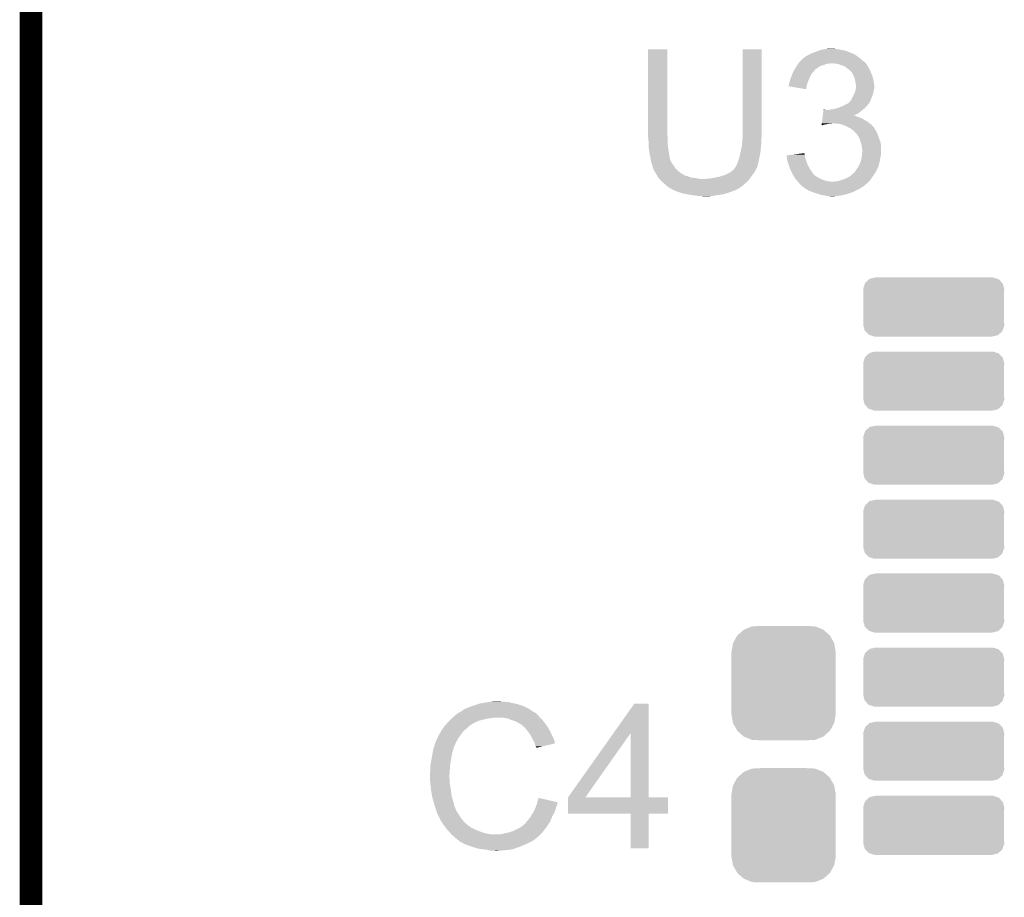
# Model space of a CAD drawing. Extents: x -1.3 to 24.2, y -3.9 to 39.2.
# Tile 21 of 26: x -1.3 to 5.3, y 23.7 to 29.7. Entities that reach past the tile are written whole.
import ezdxf

# ---------------------------------------------------------------- set-up
doc = ezdxf.new("R2010")
doc.units = 0
doc.layers.get('0').update_dxf_attribs({"linetype": 'CONTINUOUS'})
for name, color, linetype in [('SOLIDSWITCH_10_CLICK_V101_GKO', 5, 'CONTINUOUS'), ('SOLIDSWITCH_10_CLICK_V101_GTO', 14, 'CONTINUOUS'), ('SOLIDSWITCH_10_CLICK_V101_GTS', 12, 'CONTINUOUS')]:
    doc.layers.add(name, color=color, linetype=linetype)

# ---------------------------------------------------------------- blocks, each defined once
blk = doc.blocks.new('CUSTOM_60')
for points in [[(-0.395444, 0.199276), (-0.39497, 0.19939), (0.400624, 0.199276), (0.39497, 0.19939)], [(-0.47605, 0.125032), (-0.464964, 0.158112), (0.474792, 0.125032), (0.466248, 0.158112)], [(-0.464964, 0.158112), (-0.463338, 0.162962), (0.466248, 0.158112), (0.461658, 0.162962)], [(-0.463338, 0.162962), (-0.43695, 0.187164), (0.461658, 0.162962), (0.43875, 0.187164)], [(-0.43695, 0.187164), (-0.433856, 0.19), (0.43875, 0.187164), (0.429824, 0.19)], [(-0.433856, 0.19), (-0.395444, 0.199276), (0.429824, 0.19), (0.400624, 0.199276)], [(-0.47625, 0.11938), (-0.47605, 0.125032), (0.47625, 0.11938), (0.474792, 0.125032)], [(-0.47498, 0.105182), (-0.47625, 0.11938), (0.47498, 0.105182), (0.47625, 0.11938)], [(-0.47498, 0.10518), (-0.47498, 0.105182), (0.47498, 0.10518), (0.47498, 0.105182)], [(-0.47498, -0.10518), (-0.47498, 0.10518), (0.47498, -0.10518), (0.47498, 0.10518)], [(-0.47625, -0.11938), (-0.474982, -0.105182), (0.47625, -0.11938), (0.47498, -0.105182)], [(-0.47479, -0.125032), (-0.47625, -0.11938), (0.47605, -0.125032), (0.47625, -0.11938)], [(-0.474982, -0.105182), (-0.47498, -0.10518), (0.47498, -0.105182), (0.47498, -0.10518)], [(-0.466248, -0.158112), (-0.47479, -0.125032), (0.464962, -0.158112), (0.47605, -0.125032)], [(-0.461656, -0.162962), (-0.466248, -0.158112), (0.463338, -0.162962), (0.464962, -0.158112)], [(-0.43875, -0.187164), (-0.461656, -0.162962), (0.436948, -0.187164), (0.463338, -0.162962)], [(-0.429822, -0.19), (-0.43875, -0.187164), (0.433856, -0.19), (0.436948, -0.187164)], [(-0.400624, -0.199276), (-0.429822, -0.19), (0.395442, -0.199276), (0.433856, -0.19)], [(-0.39497, -0.19939), (-0.400624, -0.199276), (0.39497, -0.19939), (0.395442, -0.199276)]]:
    blk.add_solid(points)
blk = doc.blocks.new('CUSTOM_62')
for points in [[(-0.312264, 0.321732), (-0.26893, 0.360448), (0.312592, 0.321732), (0.268592, 0.360448)], [(-0.26893, 0.360448), (-0.267216, 0.361152), (0.268592, 0.360448), (0.26779, 0.361152)], [(-0.267216, 0.361152), (-0.213724, 0.383108), (0.26779, 0.361152), (0.21312, 0.383108)], [(-0.213724, 0.383108), (-0.20803, 0.383392), (0.21312, 0.383108), (0.212412, 0.383392)], [(-0.20803, 0.383392), (-0.154122, 0.38608), (0.212412, 0.383392), (0.154132, 0.38608)], [(-0.35179, 0.21082), (-0.342144, 0.268372), (0.35179, 0.21082), (0.34192, 0.268372)], [(-0.342144, 0.268372), (-0.341452, 0.269636), (0.34192, 0.268372), (0.341702, 0.269636)], [(-0.341452, 0.269636), (-0.313432, 0.320688), (0.341702, 0.269636), (0.313176, 0.320688)], [(-0.313432, 0.320688), (-0.312264, 0.321732), (0.313176, 0.320688), (0.312592, 0.321732)], [(-0.35179, 0.20955), (-0.35179, 0.21082), (0.35179, 0.20955), (0.35179, 0.21082)], [(-0.35179, -0.20955), (-0.35179, 0.20955), (0.35179, -0.20955), (0.35179, 0.20955)], [(-0.35179, -0.21082), (-0.35179, -0.20955), (0.35179, -0.21082), (0.35179, -0.20955)], [(-0.34192, -0.268358), (-0.35179, -0.21082), (0.342148, -0.268358), (0.35179, -0.21082)], [(-0.341702, -0.269636), (-0.34192, -0.268358), (0.341446, -0.269636), (0.342148, -0.268358)], [(-0.313184, -0.320676), (-0.341702, -0.269636), (0.31344, -0.320676), (0.341446, -0.269636)], [(-0.312594, -0.321732), (-0.313184, -0.320676), (0.312258, -0.321732), (0.31344, -0.320676)], [(-0.268602, -0.36044), (-0.312594, -0.321732), (0.26894, -0.36044), (0.312258, -0.321732)], [(-0.267792, -0.361154), (-0.268602, -0.36044), (0.2672, -0.361154), (0.26894, -0.36044)], [(-0.213136, -0.383104), (-0.267792, -0.361154), (0.213734, -0.383104), (0.2672, -0.361154)], [(-0.212414, -0.383394), (-0.213136, -0.383104), (0.207926, -0.383394), (0.213734, -0.383104)], [(-0.154122, -0.38608), (-0.212414, -0.383394), (0.154132, -0.38608), (0.207926, -0.383394)]]:
    blk.add_solid(points)

msp = doc.modelspace()

# ---------------------------------------------------------------- linework, layer by layer
at = {"layer": 'SOLIDSWITCH_10_CLICK_V101_GKO', "const_width": 0.1524}
msp.add_lwpolyline([(-1.27, -3.81), (-1.27, 36.83)], dxfattribs=at)
at = {"layer": 'SOLIDSWITCH_10_CLICK_V101_GTO'}
for points in [[(2.8956, 28.889958), (2.895622, 29.474136), (3.02514, 28.889958), (3.02514, 29.474136)], [(2.895622, 29.474136), (2.895624, 29.47416), (3.02514, 29.474136), (2.895624, 29.47416)], [(3.53314, 28.91028), (3.533162, 29.474136), (3.66268, 28.91028), (3.66268, 29.474136)], [(3.533162, 29.474136), (3.533164, 29.47416), (3.66268, 29.474136), (3.533164, 29.47416)], [(3.98695, 29.44114), (3.991178, 29.443676), (4.284984, 29.44114), (4.282438, 29.443676)], [(3.991178, 29.443676), (3.995418, 29.44622), (4.282438, 29.443676), (4.27608, 29.44622)], [(3.995418, 29.44622), (4.02336, 29.45638), (4.27608, 29.44622), (4.250684, 29.45638)], [(4.02336, 29.45638), (4.043166, 29.463998), (4.250684, 29.45638), (4.231642, 29.463998)], [(4.043166, 29.463998), (4.056382, 29.46908), (4.231642, 29.463998), (4.20624, 29.46908)], [(4.056382, 29.46908), (4.08178, 29.47416), (4.20624, 29.46908), (4.183378, 29.47416)], [(4.08178, 29.47416), (4.09448, 29.4767), (4.183378, 29.47416), (4.16306, 29.4767)], [(4.09448, 29.4767), (4.114802, 29.47924), (4.16306, 29.4767), (4.147822, 29.47924)], [(3.902284, 29.36748), (3.907364, 29.375098), (4.079238, 29.36748), (4.097018, 29.375098)], [(3.907364, 29.375098), (3.909058, 29.37764), (4.097018, 29.375098), (4.1148, 29.37764)], [(3.909058, 29.37764), (3.910752, 29.38018), (4.1148, 29.37764), (4.127498, 29.38018)], [(3.910752, 29.38018), (3.914142, 29.385262), (4.363722, 29.38018), (4.35864, 29.385262)], [(3.914142, 29.385262), (3.919222, 29.390342), (4.35864, 29.385262), (4.35356, 29.390342)], [(3.919222, 29.390342), (3.93446, 29.40558), (4.35356, 29.390342), (4.33578, 29.40558)], [(3.93446, 29.40558), (3.944624, 29.415742), (4.33578, 29.40558), (4.323586, 29.415742)], [(3.944624, 29.415742), (3.949694, 29.41828), (4.323586, 29.415742), (4.32054, 29.41828)], [(3.949694, 29.41828), (3.949698, 29.418282), (4.32054, 29.41828), (4.320538, 29.418282)], [(3.949698, 29.418282), (3.95478, 29.42336), (4.320538, 29.418282), (4.31292, 29.42336)], [(3.95478, 29.42336), (3.962402, 29.42844), (4.31292, 29.42336), (4.3053, 29.42844)], [(3.962402, 29.42844), (3.982714, 29.438598), (4.3053, 29.42844), (4.292602, 29.438598)], [(3.982714, 29.438598), (3.982718, 29.4386), (4.292602, 29.438598), (4.292598, 29.4386)], [(3.982718, 29.4386), (3.98695, 29.44114), (4.292598, 29.4386), (4.284984, 29.44114)], [(4.163058, 29.37764), (4.137662, 29.38018), (4.366262, 29.37764), (4.363722, 29.38018)], [(4.185918, 29.37256), (4.163058, 29.37764), (4.371342, 29.37256), (4.366262, 29.37764)], [(3.867572, 29.303978), (3.872862, 29.316678), (3.99542, 29.303978), (4.005578, 29.316678)], [(3.872862, 29.316678), (3.87604, 29.324302), (4.005578, 29.316678), (4.013202, 29.324302)], [(3.87604, 29.324302), (3.877518, 29.326838), (4.013202, 29.324302), (4.015738, 29.326838)], [(3.877518, 29.326838), (3.88196, 29.334454), (4.015738, 29.326838), (4.020816, 29.334454)], [(3.88196, 29.334454), (3.883438, 29.336988), (4.020816, 29.334454), (4.02082, 29.336988)], [(3.883438, 29.336988), (3.890854, 29.3497), (4.02082, 29.336988), (4.04114, 29.3497)], [(3.890854, 29.3497), (3.893818, 29.35478), (4.04114, 29.3497), (4.04825, 29.35478)], [(3.893818, 29.35478), (3.898896, 29.362398), (4.04825, 29.35478), (4.058916, 29.362398)], [(3.898896, 29.362398), (3.902284, 29.36748), (4.058916, 29.362398), (4.079238, 29.36748)], [(4.185924, 29.372558), (4.185918, 29.37256), (4.371342, 29.372558), (4.371342, 29.37256)], [(4.20624, 29.36494), (4.185924, 29.372558), (4.375576, 29.36494), (4.371342, 29.372558)], [(4.22148, 29.35986), (4.20624, 29.36494), (4.378398, 29.35986), (4.375576, 29.36494)], [(4.234178, 29.349702), (4.22148, 29.35986), (4.384042, 29.349702), (4.378398, 29.35986)], [(4.23418, 29.3497), (4.234178, 29.349702), (4.384044, 29.3497), (4.384042, 29.349702)], [(4.237572, 29.347156), (4.23418, 29.3497), (4.38658, 29.347156), (4.384044, 29.3497)], [(4.24434, 29.34208), (4.237572, 29.347156), (4.388274, 29.34208), (4.38658, 29.347156)], [(4.248154, 29.339538), (4.24434, 29.34208), (4.38912, 29.339538), (4.388274, 29.34208)], [(4.25196, 29.337), (4.248154, 29.339538), (4.390644, 29.337), (4.38912, 29.339538)], [(4.262116, 29.326842), (4.25196, 29.337), (4.39674, 29.326842), (4.390644, 29.337)], [(4.269738, 29.319218), (4.262116, 29.326842), (4.399282, 29.319218), (4.39674, 29.326842)], [(4.274092, 29.311602), (4.269738, 29.319218), (4.40182, 29.311602), (4.399282, 29.319218)], [(4.2799, 29.301442), (4.274092, 29.311602), (4.406174, 29.301442), (4.40182, 29.311602)], [(3.845562, 29.237942), (3.848098, 29.24556), (3.968404, 29.237942), (3.971174, 29.24556)], [(3.848098, 29.24556), (3.852546, 29.26334), (3.971174, 29.24556), (3.97764, 29.26334)], [(3.852546, 29.26334), (3.853182, 29.26588), (3.97764, 29.26334), (3.978768, 29.26588)], [(3.853182, 29.26588), (3.86057, 29.2862), (3.978768, 29.26588), (3.9878, 29.2862)], [(3.86057, 29.2862), (3.86334, 29.293818), (3.9878, 29.2862), (3.991064, 29.293818)], [(3.86334, 29.293818), (3.867572, 29.303978), (3.991064, 29.293818), (3.99542, 29.303978)], [(4.283168, 29.293818), (4.2799, 29.301442), (4.40944, 29.293818), (4.406174, 29.301442)], [(4.28752, 29.283662), (4.283168, 29.293818), (4.41198, 29.283662), (4.40944, 29.293818)], [(4.290424, 29.2735), (4.28752, 29.283662), (4.41452, 29.2735), (4.41198, 29.283662)], [(4.2926, 29.265882), (4.290424, 29.2735), (4.416044, 29.265882), (4.41452, 29.2735)], [(4.29514, 29.25064), (4.2926, 29.265882), (4.419092, 29.25064), (4.416044, 29.265882)], [(4.29565, 29.2481), (4.29514, 29.25064), (4.4196, 29.2481), (4.419092, 29.25064)], [(4.29768, 29.237942), (4.29565, 29.2481), (4.42073, 29.237942), (4.4196, 29.2481)], [(3.84302, 29.22526), (3.843022, 29.227784), (3.965782, 29.22526), (3.966204, 29.227784)], [(3.962376, 29.204924), (3.84302, 29.22526), (3.962376, 29.204924), (3.965782, 29.22526)], [(3.843022, 29.227784), (3.84556, 29.232864), (3.966204, 29.227784), (3.967054, 29.232864)], [(3.84556, 29.235398), (3.845562, 29.237942), (3.96748, 29.235398), (3.968404, 29.237942)], [(3.84556, 29.232864), (3.84556, 29.235398), (3.967054, 29.232864), (3.96748, 29.235398)], [(4.28752, 29.174442), (4.291752, 29.187138), (4.413432, 29.174442), (4.41706, 29.187138)], [(4.291752, 29.187138), (4.29514, 29.1973), (4.41706, 29.187138), (4.418752, 29.1973)], [(4.29514, 29.1973), (4.295986, 29.20238), (4.418752, 29.1973), (4.4196, 29.20238)], [(4.295986, 29.20238), (4.297678, 29.212538), (4.4196, 29.20238), (4.42214, 29.212538)], [(4.297678, 29.212538), (4.29768, 29.212542), (4.42214, 29.212538), (4.42214, 29.212542)], [(4.29768, 29.225238), (4.29768, 29.237942), (4.42214, 29.225238), (4.42073, 29.237942)], [(4.29768, 29.212542), (4.29768, 29.225238), (4.42214, 29.212542), (4.42214, 29.225238)], [(4.243072, 29.108402), (4.246882, 29.110942), (4.386578, 29.108402), (4.387848, 29.110942)], [(4.246882, 29.110942), (4.257042, 29.121102), (4.387848, 29.110942), (4.392928, 29.121102)], [(4.257042, 29.121102), (4.263136, 29.12872), (4.392928, 29.121102), (4.39674, 29.12872)], [(4.263136, 29.12872), (4.267202, 29.133802), (4.39674, 29.12872), (4.398644, 29.133802)], [(4.267202, 29.133802), (4.284978, 29.16936), (4.398644, 29.133802), (4.41198, 29.16936)], [(4.284978, 29.16936), (4.28752, 29.174442), (4.41198, 29.16936), (4.413432, 29.174442)], [(4.07593, 29.03982), (4.077444, 29.05252), (4.310378, 29.03982), (4.328162, 29.05252)], [(4.077444, 29.05252), (4.078958, 29.06522), (4.328162, 29.05252), (4.342976, 29.06522)], [(4.078958, 29.06522), (4.07926, 29.067758), (4.091944, 29.06522), (4.086864, 29.067758)], [(4.07926, 29.067758), (4.079262, 29.06776), (4.086864, 29.067758), (4.079262, 29.06776)], [(4.10972, 29.06522), (4.1275, 29.06776), (4.342976, 29.06522), (4.34594, 29.06776)], [(4.1275, 29.06776), (4.14528, 29.0703), (4.34594, 29.06776), (4.348988, 29.0703)], [(4.14528, 29.0703), (4.165598, 29.07538), (4.348988, 29.0703), (4.355084, 29.07538)], [(4.165598, 29.07538), (4.180838, 29.08046), (4.355084, 29.07538), (4.36118, 29.08046)], [(4.180838, 29.08046), (4.188458, 29.083), (4.36118, 29.08046), (4.363718, 29.083)], [(4.188458, 29.083), (4.205604, 29.09062), (4.363718, 29.083), (4.371338, 29.09062)], [(4.205604, 29.09062), (4.21132, 29.09316), (4.371338, 29.09062), (4.373242, 29.09316)], [(4.21132, 29.09316), (4.226558, 29.100778), (4.373242, 29.09316), (4.37896, 29.100778)], [(4.226558, 29.100778), (4.236724, 29.10586), (4.37896, 29.100778), (4.384038, 29.10586)], [(4.236724, 29.10586), (4.239266, 29.105864), (4.384038, 29.10586), (4.38404, 29.105864)], [(4.239266, 29.105864), (4.243072, 29.108402), (4.38404, 29.105864), (4.386578, 29.108402)], [(4.068054, 28.97378), (4.069266, 28.98394), (4.392024, 28.97378), (4.37896, 28.98394)], [(4.069266, 28.98394), (4.07078, 28.99664), (4.37896, 28.98394), (4.35864, 28.99664)], [(4.07078, 28.99664), (4.072294, 29.00934), (4.35864, 28.99664), (4.335782, 29.00934)], [(4.072294, 29.00934), (4.073202, 29.01696), (4.335782, 29.00934), (4.31546, 29.01696)], [(4.073202, 29.01696), (4.073808, 29.02204), (4.31546, 29.01696), (4.300222, 29.02204)], [(4.073808, 29.02204), (4.074414, 29.027118), (4.300222, 29.02204), (4.290064, 29.027118)], [(4.074414, 29.02712), (4.07593, 29.03982), (4.28508, 29.02712), (4.310378, 29.03982)], [(4.074414, 29.027118), (4.074414, 29.02712), (4.290064, 29.027118), (4.28508, 29.02712)], [(3.53314, 28.887418), (3.53314, 28.91028), (3.66268, 28.887418), (3.66268, 28.91028)], [(4.066544, 28.961114), (4.067144, 28.96616), (4.066544, 28.961114), (4.084318, 28.96616)], [(4.067144, 28.96616), (4.067448, 28.9687), (4.084318, 28.96616), (4.1021, 28.9687)], [(4.067448, 28.9687), (4.06775, 28.97124), (4.1021, 28.9687), (4.114798, 28.97124)], [(4.06775, 28.97124), (4.068054, 28.97378), (4.127498, 28.97124), (4.137658, 28.97378)], [(4.18084, 28.97124), (4.150362, 28.97378), (4.39529, 28.97124), (4.392024, 28.97378)], [(4.206238, 28.96616), (4.18084, 28.97124), (4.40182, 28.96616), (4.39529, 28.97124)], [(4.23164, 28.956), (4.206238, 28.96616), (4.41085, 28.956), (4.40182, 28.96616)], [(4.249422, 28.94584), (4.23164, 28.956), (4.41988, 28.94584), (4.41085, 28.956)], [(4.25451, 28.943296), (4.249422, 28.94584), (4.42214, 28.943296), (4.41988, 28.94584)], [(4.259594, 28.940754), (4.25451, 28.943296), (4.422144, 28.940754), (4.42214, 28.943296)], [(4.264658, 28.938222), (4.259594, 28.940754), (4.423834, 28.938222), (4.422144, 28.940754)], [(4.27736, 28.92806), (4.264658, 28.938222), (4.430608, 28.92806), (4.423834, 28.938222)], [(4.28498, 28.92298), (4.27736, 28.92806), (4.433996, 28.92298), (4.430608, 28.92806)], [(4.287522, 28.92044), (4.28498, 28.92298), (4.435688, 28.92044), (4.433996, 28.92298)], [(4.289744, 28.917902), (4.287522, 28.92044), (4.43738, 28.917902), (4.435688, 28.92044)], [(4.3053, 28.900122), (4.289744, 28.917902), (4.445, 28.900122), (4.43738, 28.917902)], [(2.8956, 28.882338), (2.8956, 28.889958), (3.027046, 28.882338), (3.02514, 28.889958)], [(2.895832, 28.879798), (2.8956, 28.882338), (3.02768, 28.879798), (3.027046, 28.882338)], [(2.89814, 28.8544), (2.895832, 28.879798), (3.02768, 28.8544), (3.02768, 28.879798)], [(2.89814, 28.83916), (2.89814, 28.8544), (3.02768, 28.83916), (3.02768, 28.8544)], [(3.53009, 28.841698), (3.5306, 28.84678), (3.66014, 28.841698), (3.66014, 28.84678)], [(3.5306, 28.84678), (3.532928, 28.874718), (3.66014, 28.84678), (3.66014, 28.874718)], [(3.532928, 28.874718), (3.53314, 28.877258), (3.66014, 28.874718), (3.660648, 28.877258)], [(3.53314, 28.877258), (3.53314, 28.887418), (3.660648, 28.877258), (3.66268, 28.887418)], [(4.305302, 28.90012), (4.3053, 28.900122), (4.445, 28.90012), (4.445, 28.900122)], [(4.320538, 28.877264), (4.305302, 28.90012), (4.45262, 28.877264), (4.445, 28.90012)], [(4.32054, 28.87726), (4.320538, 28.877264), (4.45262, 28.87726), (4.45262, 28.877264)], [(4.329008, 28.851858), (4.32054, 28.87726), (4.46278, 28.851858), (4.45262, 28.87726)], [(4.335778, 28.831542), (4.329008, 28.851858), (4.466166, 28.831542), (4.46278, 28.851858)], [(2.89814, 28.829002), (2.89814, 28.83916), (3.028528, 28.829002), (3.02768, 28.83916)], [(2.900398, 28.80868), (2.89814, 28.829002), (3.03022, 28.80868), (3.028528, 28.829002)], [(2.90068, 28.80614), (2.900398, 28.80868), (3.030644, 28.80614), (3.03022, 28.80868)], [(2.90576, 28.765502), (2.90068, 28.80614), (3.037418, 28.765502), (3.030644, 28.80614)], [(3.51282, 28.750258), (3.521286, 28.788358), (3.647914, 28.750258), (3.65506, 28.788358)], [(3.521286, 28.788358), (3.52298, 28.79598), (3.65506, 28.788358), (3.655568, 28.79598)], [(3.52298, 28.79598), (3.52806, 28.821378), (3.655568, 28.79598), (3.65726, 28.821378)], [(3.52806, 28.821378), (3.528568, 28.826462), (3.65726, 28.821378), (3.6576, 28.826462)], [(3.528568, 28.826462), (3.53009, 28.841698), (3.6576, 28.826462), (3.66014, 28.841698)], [(4.337232, 28.821378), (4.335778, 28.831542), (4.46786, 28.821378), (4.466166, 28.831542)], [(4.33832, 28.81376), (4.337232, 28.821378), (4.46786, 28.81376), (4.46786, 28.821378)], [(4.34086, 28.798522), (4.33832, 28.81376), (4.46786, 28.798522), (4.46786, 28.81376)], [(4.339378, 28.765498), (4.34086, 28.783278), (4.46786, 28.765498), (4.46786, 28.783278)], [(4.34086, 28.783278), (4.34086, 28.798522), (4.46786, 28.783278), (4.46786, 28.798522)], [(2.91084, 28.747722), (2.90576, 28.765502), (3.04038, 28.747722), (3.037418, 28.765502)], [(2.910842, 28.74772), (2.91084, 28.747722), (3.04038, 28.74772), (3.04038, 28.747722)], [(2.912656, 28.735018), (2.910842, 28.74772), (3.042922, 28.735018), (3.04038, 28.74772)], [(2.91338, 28.72994), (2.912656, 28.735018), (3.044954, 28.72994), (3.042922, 28.735018)], [(2.914652, 28.722316), (2.91338, 28.72994), (3.048, 28.722316), (3.044954, 28.72994)], [(2.915076, 28.719774), (2.914652, 28.722316), (3.048004, 28.719774), (3.048, 28.722316)], [(2.91592, 28.714702), (2.915076, 28.719774), (3.051386, 28.714702), (3.048004, 28.719774)], [(2.916938, 28.712158), (2.91592, 28.714702), (3.05308, 28.712158), (3.051386, 28.714702)], [(2.920998, 28.702002), (2.916938, 28.712158), (3.05816, 28.702002), (3.05308, 28.712158)], [(3.499612, 28.70962), (3.50266, 28.717238), (3.63982, 28.70962), (3.641342, 28.717238)], [(3.50266, 28.717238), (3.50774, 28.73248), (3.641342, 28.717238), (3.644392, 28.73248)], [(3.50774, 28.73248), (3.512094, 28.74772), (3.644392, 28.73248), (3.64744, 28.74772)], [(3.512094, 28.74772), (3.51282, 28.750258), (3.64744, 28.74772), (3.647914, 28.750258)], [(3.83034, 28.757878), (3.870188, 28.762958), (3.953934, 28.757878), (3.952242, 28.762958)], [(3.830622, 28.755336), (3.83034, 28.757878), (3.95478, 28.755336), (3.953934, 28.757878)], [(3.831462, 28.747718), (3.830622, 28.755336), (3.95478, 28.747718), (3.95478, 28.755336)], [(3.83258, 28.737562), (3.831462, 28.747718), (3.95732, 28.737562), (3.95478, 28.747718)], [(3.83286, 28.735022), (3.83258, 28.737562), (3.958168, 28.735022), (3.95732, 28.737562)], [(3.837376, 28.7147), (3.83286, 28.735022), (3.96494, 28.7147), (3.958168, 28.735022)], [(3.83794, 28.712162), (3.837376, 28.7147), (3.965956, 28.712162), (3.96494, 28.7147)], [(3.845562, 28.689298), (3.83794, 28.712162), (3.9751, 28.689298), (3.965956, 28.712162)], [(3.870188, 28.762958), (3.910022, 28.768036), (3.952242, 28.762958), (3.95224, 28.768036)], [(3.910022, 28.768036), (3.929932, 28.770574), (3.95224, 28.768036), (3.949706, 28.770574)], [(3.929932, 28.770574), (3.9497, 28.773094), (3.949706, 28.770574), (3.9497, 28.773094)], [(4.32308, 28.69946), (4.328158, 28.712158), (4.454072, 28.69946), (4.4577, 28.712158)], [(4.328158, 28.712158), (4.33324, 28.724862), (4.4577, 28.712158), (4.459816, 28.724862)], [(4.33324, 28.724862), (4.3337, 28.7274), (4.459816, 28.724862), (4.46024, 28.7274)], [(4.3337, 28.7274), (4.33832, 28.752798), (4.46024, 28.7274), (4.465318, 28.752798)], [(4.33832, 28.752798), (4.339378, 28.765498), (4.465318, 28.752798), (4.46786, 28.765498)], [(2.92354, 28.689302), (2.920998, 28.702002), (3.06832, 28.689302), (3.05816, 28.702002)], [(2.923542, 28.6893), (2.92354, 28.689302), (3.06832, 28.6893), (3.06832, 28.689302)], [(2.92862, 28.674062), (2.923542, 28.6893), (3.07848, 28.674062), (3.06832, 28.6893)], [(2.928622, 28.67406), (2.92862, 28.674062), (3.07848, 28.67406), (3.07848, 28.674062)], [(2.931158, 28.668984), (2.928622, 28.67406), (3.08271, 28.668984), (3.07848, 28.67406)], [(2.93116, 28.663902), (2.931158, 28.668984), (3.086944, 28.663902), (3.08271, 28.668984)], [(2.934126, 28.658818), (2.93116, 28.663902), (3.09118, 28.658818), (3.086944, 28.663902)], [(2.943014, 28.64358), (2.934126, 28.658818), (3.108962, 28.64358), (3.09118, 28.658818)], [(3.444242, 28.641042), (3.451862, 28.646122), (3.610608, 28.641042), (3.614418, 28.646122)], [(3.451862, 28.646122), (3.45948, 28.6512), (3.614418, 28.646122), (3.616956, 28.6512)], [(3.45948, 28.6512), (3.47218, 28.66136), (3.616956, 28.6512), (3.622038, 28.66136)], [(3.47218, 28.66136), (3.474722, 28.663904), (3.622038, 28.66136), (3.62331, 28.663904)], [(3.474722, 28.663904), (3.477262, 28.668978), (3.62331, 28.663904), (3.625848, 28.668978)], [(3.477262, 28.668978), (3.479796, 28.671516), (3.625848, 28.668978), (3.627118, 28.671516)], [(3.479796, 28.671516), (3.482338, 28.67406), (3.627118, 28.671516), (3.629656, 28.67406)], [(3.482338, 28.67406), (3.482342, 28.674064), (3.629656, 28.67406), (3.629656, 28.674064)], [(3.482342, 28.674064), (3.487422, 28.684222), (3.629656, 28.674064), (3.63256, 28.684222)], [(3.487422, 28.684222), (3.4925, 28.691838), (3.63256, 28.684222), (3.634736, 28.691838)], [(3.4925, 28.691838), (3.499612, 28.70962), (3.634736, 28.691838), (3.63982, 28.70962)], [(3.85064, 28.674062), (3.845562, 28.689298), (3.983566, 28.674062), (3.9751, 28.689298)], [(3.854158, 28.66644), (3.85064, 28.674062), (3.9878, 28.66644), (3.983566, 28.674062)], [(3.864708, 28.64358), (3.854158, 28.66644), (4.00304, 28.64358), (3.9878, 28.66644)], [(4.287522, 28.643582), (4.292602, 28.648662), (4.42976, 28.643582), (4.4323, 28.648662)], [(4.292602, 28.648662), (4.298694, 28.65882), (4.4323, 28.648662), (4.43738, 28.65882)], [(4.298694, 28.65882), (4.300218, 28.66136), (4.43738, 28.65882), (4.43883, 28.66136)], [(4.300218, 28.66136), (4.311102, 28.676598), (4.43883, 28.66136), (4.44754, 28.676598)], [(4.311102, 28.676598), (4.31292, 28.679142), (4.44754, 28.676598), (4.448266, 28.679142)], [(4.31292, 28.679142), (4.32308, 28.69946), (4.448266, 28.679142), (4.454072, 28.69946)], [(2.94894, 28.63342), (2.943014, 28.64358), (3.125218, 28.63342), (3.108962, 28.64358)], [(2.950558, 28.63088), (2.94894, 28.63342), (3.129282, 28.63088), (3.125218, 28.63342)], [(2.950562, 28.630874), (2.950558, 28.63088), (3.131826, 28.630874), (3.129282, 28.63088)], [(2.95379, 28.6258), (2.950562, 28.630874), (3.136904, 28.6258), (3.131826, 28.630874)], [(2.957024, 28.620718), (2.95379, 28.6258), (3.1496, 28.620718), (3.136904, 28.6258)], [(2.960256, 28.61564), (2.957024, 28.620718), (3.16738, 28.61564), (3.1496, 28.620718)], [(2.965106, 28.60802), (2.960256, 28.61564), (3.187702, 28.60802), (3.16738, 28.61564)], [(2.96672, 28.605482), (2.965106, 28.60802), (3.213082, 28.605482), (3.187702, 28.60802)], [(2.966722, 28.60548), (2.96672, 28.605482), (3.2131, 28.60548), (3.213082, 28.605482)], [(2.971238, 28.6004), (2.966722, 28.60548), (3.2385, 28.6004), (3.2131, 28.60548)], [(2.973496, 28.59786), (2.971238, 28.6004), (3.268978, 28.59786), (3.2385, 28.6004)], [(2.98704, 28.58262), (2.973496, 28.59786), (3.565876, 28.58262), (3.579424, 28.59786)], [(2.989944, 28.58008), (2.98704, 28.58262), (3.56362, 28.58008), (3.565876, 28.58262)], [(3.016066, 28.557222), (2.989944, 28.58008), (3.538222, 28.557222), (3.56362, 28.58008)], [(3.268978, 28.59786), (3.284222, 28.597862), (3.579424, 28.59786), (3.579426, 28.597862)], [(3.284222, 28.597862), (3.291844, 28.6004), (3.579426, 28.597862), (3.581682, 28.6004)], [(3.304542, 28.6004), (3.31723, 28.602938), (3.581682, 28.6004), (3.583938, 28.602938)], [(3.31723, 28.602938), (3.31724, 28.60294), (3.583938, 28.602938), (3.583938, 28.60294)], [(3.31724, 28.60294), (3.34772, 28.60802), (3.583938, 28.60294), (3.587326, 28.60802)], [(3.34772, 28.60802), (3.380738, 28.61564), (3.587326, 28.60802), (3.592406, 28.61564)], [(3.380738, 28.61564), (3.41376, 28.6258), (3.592406, 28.61564), (3.59918, 28.6258)], [(3.41376, 28.6258), (3.444242, 28.641042), (3.59918, 28.6258), (3.610608, 28.641042)], [(3.86588, 28.64104), (3.864708, 28.64358), (4.004948, 28.64104), (4.00304, 28.64358)], [(3.8735, 28.625802), (3.86588, 28.64104), (4.016384, 28.625802), (4.004948, 28.64104)], [(3.875196, 28.62326), (3.8735, 28.625802), (4.01829, 28.62326), (4.016384, 28.625802)], [(3.875198, 28.623256), (3.875196, 28.62326), (4.020826, 28.623256), (4.01829, 28.62326)], [(3.878582, 28.61818), (3.875198, 28.623256), (4.02844, 28.61818), (4.020826, 28.623256)], [(3.883662, 28.61056), (3.878582, 28.61818), (4.038602, 28.61056), (4.02844, 28.61818)], [(3.891278, 28.597862), (3.883662, 28.61056), (4.063998, 28.597862), (4.038602, 28.61056)], [(3.89382, 28.59532), (3.891278, 28.597862), (4.069082, 28.59532), (4.063998, 28.597862)], [(3.898898, 28.59024), (3.89382, 28.59532), (4.084322, 28.59024), (4.069082, 28.59532)], [(3.900804, 28.5877), (3.898898, 28.59024), (4.091942, 28.5877), (4.084322, 28.59024)], [(3.904616, 28.58262), (3.900804, 28.5877), (4.114802, 28.58262), (4.091942, 28.5877)], [(3.90652, 28.580082), (3.904616, 28.58262), (4.14018, 28.580082), (4.114802, 28.58262)], [(3.906522, 28.58008), (3.90652, 28.580082), (4.140198, 28.58008), (4.14018, 28.580082)], [(3.914138, 28.572458), (3.906522, 28.58008), (4.376418, 28.572458), (4.38404, 28.58008)], [(4.140198, 28.58008), (4.147822, 28.580082), (4.38404, 28.58008), (4.384042, 28.580082)], [(4.147822, 28.580082), (4.155444, 28.58262), (4.384042, 28.580082), (4.38658, 28.58262)], [(4.170684, 28.58262), (4.188452, 28.587698), (4.38658, 28.58262), (4.391658, 28.587698)], [(4.188452, 28.587698), (4.18846, 28.5877), (4.391658, 28.587698), (4.391658, 28.5877)], [(4.18846, 28.5877), (4.21132, 28.59532), (4.391658, 28.5877), (4.397102, 28.59532)], [(4.21132, 28.59532), (4.236722, 28.60548), (4.397102, 28.59532), (4.404358, 28.60548)], [(4.236722, 28.60548), (4.259578, 28.618182), (4.404358, 28.60548), (4.41343, 28.618182)], [(4.259578, 28.618182), (4.265294, 28.623262), (4.41343, 28.618182), (4.41706, 28.623262)], [(4.265294, 28.623262), (4.28244, 28.6385), (4.41706, 28.623262), (4.426582, 28.6385)], [(4.28244, 28.6385), (4.287522, 28.643582), (4.426582, 28.6385), (4.42976, 28.643582)], [(3.027678, 28.54706), (3.016066, 28.557222), (3.524672, 28.54706), (3.538222, 28.557222)], [(3.042918, 28.536902), (3.027678, 28.54706), (3.511126, 28.536902), (3.524672, 28.54706)], [(3.048002, 28.53436), (3.042918, 28.536902), (3.507738, 28.53436), (3.511126, 28.536902)], [(3.048014, 28.534354), (3.048002, 28.53436), (3.505194, 28.534354), (3.507738, 28.53436)], [(3.053076, 28.531822), (3.048014, 28.534354), (3.502658, 28.531822), (3.505194, 28.534354)], [(3.05308, 28.53182), (3.053076, 28.531822), (3.502656, 28.53182), (3.502658, 28.531822)], [(3.053084, 28.531816), (3.05308, 28.53182), (3.500114, 28.531816), (3.502656, 28.53182)], [(3.055622, 28.529282), (3.053084, 28.531816), (3.496312, 28.529282), (3.500114, 28.531816)], [(3.061554, 28.52674), (3.055622, 28.529282), (3.492498, 28.52674), (3.496312, 28.529282)], [(3.07341, 28.521658), (3.061554, 28.52674), (3.482338, 28.521658), (3.492498, 28.52674)], [(3.079332, 28.51912), (3.07341, 28.521658), (3.472178, 28.51912), (3.482338, 28.521658)], [(3.091182, 28.51404), (3.079332, 28.51912), (3.462018, 28.51404), (3.472178, 28.51912)], [(3.121666, 28.50388), (3.091182, 28.51404), (3.43154, 28.50388), (3.462018, 28.51404)], [(3.916678, 28.567384), (3.914138, 28.572458), (4.371344, 28.567384), (4.376418, 28.572458)], [(3.916682, 28.56738), (3.916678, 28.567384), (4.37134, 28.56738), (4.371344, 28.567384)], [(3.921764, 28.562298), (3.916682, 28.56738), (4.363718, 28.562298), (4.37134, 28.56738)], [(3.926842, 28.55722), (3.921764, 28.562298), (4.358638, 28.55722), (4.363718, 28.562298)], [(3.926842, 28.557218), (3.926842, 28.55722), (4.358634, 28.557218), (4.358638, 28.55722)], [(3.94208, 28.54452), (3.926842, 28.557218), (4.341706, 28.54452), (4.358634, 28.557218)], [(3.94564, 28.541978), (3.94208, 28.54452), (4.338318, 28.541978), (4.341706, 28.54452)], [(3.956304, 28.53436), (3.94564, 28.541978), (4.32562, 28.53436), (4.338318, 28.541978)], [(3.959858, 28.53182), (3.956304, 28.53436), (4.32054, 28.53182), (4.32562, 28.53436)], [(3.977638, 28.52166), (3.959858, 28.53182), (4.30022, 28.52166), (4.32054, 28.53182)], [(3.995422, 28.51404), (3.977638, 28.52166), (4.28498, 28.51404), (4.30022, 28.52166)], [(4.009652, 28.508958), (3.995422, 28.51404), (4.274818, 28.508958), (4.28498, 28.51404)], [(3.12928, 28.501342), (3.121666, 28.50388), (3.422656, 28.501342), (3.43154, 28.50388)], [(3.16738, 28.49372), (3.12928, 28.501342), (3.395978, 28.49372), (3.422656, 28.501342)], [(3.18389, 28.49118), (3.16738, 28.49372), (3.37566, 28.49118), (3.395978, 28.49372)], [(3.2004, 28.48864), (3.18389, 28.49118), (3.3528, 28.48864), (3.37566, 28.49118)], [(3.21818, 28.4861), (3.2004, 28.48864), (3.34137, 28.4861), (3.3528, 28.48864)], [(3.233418, 28.48356), (3.21818, 28.4861), (3.32994, 28.48356), (3.34137, 28.4861)], [(3.268978, 28.48102), (3.258818, 28.48356), (3.281682, 28.48102), (3.32994, 28.48356)], [(4.02387, 28.50388), (4.009652, 28.508958), (4.25704, 28.50388), (4.274818, 28.508958)], [(4.03098, 28.50134), (4.02387, 28.50388), (4.250266, 28.50134), (4.25704, 28.50388)], [(4.04749, 28.49626), (4.03098, 28.50134), (4.236718, 28.49626), (4.250266, 28.50134)], [(4.063998, 28.49118), (4.04749, 28.49626), (4.21386, 28.49118), (4.236718, 28.49626)], [(4.09448, 28.4861), (4.063998, 28.49118), (4.18846, 28.4861), (4.21386, 28.49118)], [(4.107178, 28.48356), (4.09448, 28.4861), (4.1656, 28.48356), (4.18846, 28.4861)], [(4.127498, 28.48102), (4.117338, 28.48356), (4.140202, 28.48102), (4.1656, 28.48356)], [(1.750062, 25.05456), (1.7907, 25.06218), (2.006602, 25.05456), (1.968498, 25.06218)], [(1.7907, 25.06218), (1.82118, 25.06726), (1.968498, 25.06218), (1.950724, 25.06726)], [(1.82118, 25.06726), (1.83642, 25.0698), (1.935482, 25.06726), (1.9177, 25.0698)], [(1.83642, 25.0698), (1.882102, 25.072338), (1.905004, 25.0698), (1.897382, 25.072338)], [(1.882102, 25.072338), (1.882138, 25.07234), (1.897382, 25.072338), (1.882138, 25.07234)], [(1.607822, 24.988522), (1.612046, 24.991058), (2.141216, 24.988522), (2.138678, 24.991058)], [(1.612046, 24.991058), (1.616276, 24.993598), (2.138678, 24.991058), (2.133604, 24.993598)], [(1.616276, 24.993598), (1.620502, 24.996134), (2.133604, 24.993598), (2.131066, 24.996134)], [(1.620502, 24.996134), (1.620512, 24.99614), (2.131066, 24.996134), (2.128522, 24.99614)], [(1.620512, 24.99614), (1.641668, 25.00884), (2.128522, 24.99614), (2.1082, 25.00884)], [(1.641668, 25.00884), (1.64592, 25.011392), (2.1082, 25.00884), (2.104628, 25.011392)], [(1.64592, 25.011392), (1.645936, 25.013926), (2.104628, 25.011392), (2.101078, 25.013926)], [(1.645936, 25.013926), (1.656082, 25.019), (2.101078, 25.013926), (2.093974, 25.019)], [(1.656082, 25.019), (1.663694, 25.021538), (2.093974, 25.019), (2.090418, 25.021538)], [(1.663694, 25.021538), (1.6637, 25.02154), (2.090418, 25.021538), (2.090416, 25.02154)], [(1.6637, 25.02154), (1.67386, 25.02662), (2.090416, 25.02154), (2.080258, 25.02662)], [(1.67386, 25.02662), (1.686556, 25.0317), (2.080258, 25.02662), (2.0701, 25.0317)], [(1.686556, 25.0317), (1.69926, 25.036782), (2.0701, 25.0317), (2.058666, 25.036782)], [(1.69926, 25.036782), (1.71704, 25.04186), (2.058666, 25.036782), (2.04724, 25.04186)], [(1.71704, 25.04186), (1.732278, 25.04694), (2.04724, 25.04186), (2.030986, 25.04694)], [(1.732278, 25.04694), (1.750062, 25.05456), (2.030986, 25.04694), (2.006602, 25.05456)], [(2.663344, 24.858922), (2.801612, 25.054536), (2.898148, 24.858922), (2.89814, 25.054536)], [(2.801612, 25.054536), (2.80163, 25.05456), (2.89814, 25.054536), (2.80163, 25.05456)], [(1.523768, 24.90724), (1.53993, 24.925018), (1.691638, 24.90724), (1.71958, 24.925018)], [(1.53993, 24.925018), (1.54686, 24.93264), (1.71958, 24.925018), (1.73609, 24.93264)], [(1.54686, 24.93264), (1.55448, 24.94026), (1.73609, 24.93264), (1.752598, 24.94026)], [(1.55448, 24.94026), (1.56972, 24.9555), (1.752598, 24.94026), (1.81356, 24.9555)], [(1.56972, 24.9555), (1.57226, 24.95804), (1.81356, 24.9555), (1.838962, 24.95804)], [(1.57226, 24.95804), (1.5748, 24.96058), (1.838962, 24.95804), (1.851658, 24.96058)], [(1.5748, 24.96058), (1.580802, 24.96566), (2.166622, 24.96058), (2.161542, 24.96566)], [(1.580802, 24.96566), (1.592808, 24.975818), (2.161542, 24.96566), (2.15392, 24.975818)], [(1.592808, 24.975818), (1.607822, 24.988522), (2.15392, 24.975818), (2.141216, 24.988522)], [(1.948178, 24.9555), (1.915158, 24.96058), (2.171702, 24.9555), (2.166622, 24.96058)], [(1.97358, 24.94534), (1.948178, 24.9555), (2.181862, 24.94534), (2.171702, 24.9555)], [(1.981206, 24.942798), (1.97358, 24.94534), (2.184402, 24.942798), (2.181862, 24.94534)], [(1.996438, 24.93772), (1.981206, 24.942798), (2.188466, 24.93772), (2.184402, 24.942798)], [(2.01168, 24.9301), (1.996438, 24.93772), (2.19456, 24.9301), (2.188466, 24.93772)], [(2.01676, 24.92756), (2.01168, 24.9301), (2.196376, 24.92756), (2.19456, 24.9301)], [(2.029462, 24.91994), (2.01676, 24.92756), (2.201818, 24.91994), (2.196376, 24.92756)], [(1.485904, 24.85136), (1.490982, 24.856444), (1.63463, 24.85136), (1.638584, 24.856444)], [(1.490982, 24.856444), (1.49606, 24.866598), (1.638584, 24.856444), (1.646482, 24.866598)], [(1.49606, 24.866598), (1.497582, 24.869138), (1.646482, 24.866598), (1.648458, 24.869138)], [(1.497582, 24.869138), (1.503678, 24.8793), (1.648458, 24.869138), (1.660312, 24.8793)], [(1.503678, 24.8793), (1.507234, 24.88438), (1.660312, 24.8793), (1.66624, 24.88438)], [(1.507234, 24.88438), (1.521462, 24.904702), (1.66624, 24.88438), (1.686562, 24.904702)], [(1.521462, 24.904702), (1.523762, 24.907234), (1.686562, 24.904702), (1.689094, 24.907234)], [(1.523762, 24.907234), (1.523768, 24.90724), (1.689094, 24.907234), (1.691638, 24.90724)], [(2.039616, 24.914862), (2.029462, 24.91994), (2.205446, 24.914862), (2.201818, 24.91994)], [(2.04216, 24.91232), (2.039616, 24.914862), (2.207262, 24.91232), (2.205446, 24.914862)], [(2.062164, 24.89454), (2.04216, 24.91232), (2.219962, 24.89454), (2.207262, 24.91232)], [(2.06502, 24.892), (2.062164, 24.89454), (2.221414, 24.892), (2.219962, 24.89454)], [(2.077212, 24.87676), (2.06502, 24.892), (2.23012, 24.87676), (2.221414, 24.892)], [(2.08534, 24.8666), (2.077212, 24.87676), (2.2352, 24.8666), (2.23012, 24.87676)], [(2.092452, 24.85644), (2.08534, 24.8666), (2.24028, 24.85644), (2.2352, 24.8666)], [(2.103118, 24.841198), (2.092452, 24.85644), (2.247056, 24.841198), (2.24028, 24.85644)], [(2.354604, 24.422136), (2.663344, 24.858922), (2.471444, 24.422136), (2.778724, 24.858922)], [(2.778738, 24.4221), (2.778724, 24.858922), (2.898164, 24.4221), (2.898148, 24.858922)], [(1.449492, 24.762456), (1.459652, 24.79294), (1.58496, 24.762456), (1.59766, 24.79294)], [(1.459652, 24.79294), (1.4605, 24.79548), (1.59766, 24.79294), (1.59914, 24.79548)], [(1.4605, 24.79548), (1.473646, 24.823422), (1.59914, 24.79548), (1.61544, 24.823422)], [(1.473646, 24.823422), (1.48082, 24.838664), (1.61544, 24.823422), (1.625602, 24.838664)], [(1.48082, 24.838664), (1.480826, 24.841206), (1.625602, 24.838664), (1.627296, 24.841206)], [(1.480826, 24.841206), (1.48336, 24.843744), (1.627296, 24.841206), (1.628988, 24.843744)], [(1.48336, 24.843744), (1.484206, 24.84628), (1.628988, 24.843744), (1.63068, 24.84628)], [(1.484206, 24.84628), (1.485904, 24.85136), (1.63068, 24.84628), (1.63463, 24.85136)], [(2.106928, 24.83358), (2.103118, 24.841198), (2.25044, 24.83358), (2.247056, 24.841198)], [(2.11582, 24.8158), (2.106928, 24.83358), (2.259332, 24.8158), (2.25044, 24.83358)], [(2.117234, 24.813258), (2.11582, 24.8158), (2.260602, 24.813258), (2.259332, 24.8158)], [(2.12852, 24.792942), (2.117234, 24.813258), (2.266674, 24.792942), (2.260602, 24.813258)], [(2.129794, 24.787854), (2.12852, 24.792942), (2.268194, 24.787854), (2.266674, 24.792942)], [(1.43764, 24.70404), (1.44145, 24.7269), (1.56972, 24.70404), (1.5748, 24.7269)], [(1.44145, 24.7269), (1.444836, 24.747218), (1.5748, 24.7269), (1.579878, 24.747218)], [(1.444836, 24.747218), (1.445262, 24.749762), (1.579878, 24.747218), (1.58115, 24.749762)], [(1.445262, 24.749762), (1.446106, 24.752296), (1.58115, 24.749762), (1.582418, 24.752296)], [(1.446106, 24.752296), (1.447798, 24.757376), (1.582418, 24.752296), (1.58242, 24.757376)], [(1.447798, 24.757376), (1.448644, 24.759914), (1.58242, 24.757376), (1.584954, 24.759914)], [(1.448644, 24.759914), (1.449492, 24.762456), (1.584954, 24.759914), (1.58496, 24.762456)], [(2.131062, 24.78278), (2.129794, 24.787854), (2.24703, 24.78278), (2.268194, 24.787854)], [(2.13614, 24.767544), (2.131062, 24.78278), (2.183486, 24.767544), (2.24703, 24.78278)], [(2.141214, 24.762466), (2.13614, 24.767544), (2.162306, 24.762466), (2.183486, 24.767544)], [(2.14122, 24.75741), (2.141214, 24.762466), (2.14122, 24.75741), (2.162306, 24.762466)], [(1.42748, 24.645622), (1.43002, 24.6634), (1.55956, 24.645622), (1.562522, 24.6634)], [(1.43002, 24.6634), (1.4324, 24.6761), (1.562522, 24.6634), (1.56464, 24.6761)], [(1.4324, 24.6761), (1.43764, 24.70404), (1.56464, 24.6761), (1.56972, 24.70404)], [(1.4224, 24.589742), (1.42494, 24.599902), (1.555568, 24.589742), (1.556294, 24.599902)], [(1.42494, 24.62784), (1.42748, 24.645622), (1.558288, 24.62784), (1.55956, 24.645622)], [(1.42494, 24.599902), (1.42494, 24.62784), (1.556294, 24.599902), (1.558288, 24.62784)], [(1.4224, 24.574502), (1.4224, 24.589742), (1.55448, 24.574502), (1.555568, 24.589742)], [(1.4224, 24.5745), (1.4224, 24.574502), (1.554482, 24.5745), (1.55448, 24.574502)], [(1.423544, 24.551638), (1.4224, 24.5745), (1.554482, 24.551638), (1.554482, 24.5745)], [(1.423926, 24.544016), (1.423544, 24.551638), (1.55702, 24.544016), (1.554482, 24.551638)], [(1.42494, 24.5237), (1.423926, 24.544016), (1.55702, 24.5237), (1.55702, 24.544016)], [(1.425704, 24.516078), (1.42494, 24.5237), (1.55702, 24.516078), (1.55702, 24.5237)], [(1.427226, 24.50084), (1.425704, 24.516078), (1.55956, 24.50084), (1.55702, 24.516078)], [(1.43002, 24.472898), (1.427226, 24.50084), (1.56386, 24.472898), (1.55956, 24.50084)], [(1.430918, 24.46782), (1.43002, 24.472898), (1.56464, 24.46782), (1.56386, 24.472898)], [(1.43764, 24.42972), (1.430918, 24.46782), (1.56972, 24.42972), (1.56464, 24.46782)], [(1.437642, 24.429718), (1.43764, 24.42972), (1.56972, 24.429718), (1.56972, 24.42972)], [(1.44272, 24.4094), (1.437642, 24.429718), (1.575526, 24.4094), (1.56972, 24.429718)], [(1.447076, 24.39416), (1.44272, 24.4094), (1.57988, 24.39416), (1.575526, 24.4094)], [(1.45288, 24.37384), (1.447076, 24.39416), (1.585302, 24.37384), (1.57988, 24.39416)], [(2.14693, 24.38906), (2.14884, 24.396698), (2.286, 24.38906), (2.253562, 24.396698)], [(2.14884, 24.396698), (2.156482, 24.419556), (2.253562, 24.396698), (2.156482, 24.419556)], [(2.35458, 24.312904), (2.354582, 24.422076), (3.030196, 24.312904), (3.03022, 24.422076)], [(2.354582, 24.4221), (2.354584, 24.422106), (2.778738, 24.4221), (2.727524, 24.422106)], [(2.354582, 24.422076), (2.354582, 24.4221), (3.03022, 24.422076), (2.898164, 24.4221)], [(2.354584, 24.422106), (2.354604, 24.422136), (2.727524, 24.422106), (2.471444, 24.422136)], [(1.458808, 24.35606), (1.45288, 24.37384), (1.590044, 24.35606), (1.585302, 24.37384)], [(1.459656, 24.353516), (1.458808, 24.35606), (1.592582, 24.353516), (1.590044, 24.35606)], [(1.461348, 24.348438), (1.459656, 24.353516), (1.59512, 24.348438), (1.592582, 24.353516)], [(1.46304, 24.343358), (1.461348, 24.348438), (1.596814, 24.343358), (1.59512, 24.348438)], [(1.463676, 24.34082), (1.46304, 24.343358), (1.59766, 24.34082), (1.596814, 24.343358)], [(1.465582, 24.3332), (1.463676, 24.34082), (1.601472, 24.3332), (1.59766, 24.34082)], [(1.468122, 24.325582), (1.465582, 24.3332), (1.60528, 24.325582), (1.601472, 24.3332)], [(1.47066, 24.317962), (1.468122, 24.325582), (1.610044, 24.317962), (1.60528, 24.325582)], [(2.1209, 24.320502), (2.126342, 24.333202), (2.262778, 24.320502), (2.26822, 24.333202)], [(2.126342, 24.333202), (2.132874, 24.34844), (2.26822, 24.333202), (2.273298, 24.34844)], [(2.132874, 24.34844), (2.13614, 24.35606), (2.273298, 24.34844), (2.274822, 24.35606)], [(2.13614, 24.35606), (2.138044, 24.361138), (2.274822, 24.35606), (2.27584, 24.361138)], [(2.138044, 24.361138), (2.141852, 24.371298), (2.27584, 24.361138), (2.28092, 24.371298)], [(2.141852, 24.371298), (2.14376, 24.376382), (2.28092, 24.371298), (2.282188, 24.376382)], [(2.14376, 24.376382), (2.145028, 24.381458), (2.282188, 24.376382), (2.283458, 24.381458)], [(2.145028, 24.381458), (2.146298, 24.386536), (2.283458, 24.381458), (2.285998, 24.386536)], [(2.146298, 24.386536), (2.14693, 24.38906), (2.285998, 24.386536), (2.286, 24.38906)], [(1.4732, 24.31288), (1.47066, 24.317962), (1.613218, 24.31288), (1.610044, 24.317962)], [(1.476786, 24.30526), (1.4732, 24.31288), (1.61798, 24.30526), (1.613218, 24.31288)], [(1.487544, 24.2824), (1.476786, 24.30526), (1.63322, 24.2824), (1.61798, 24.30526)], [(1.49352, 24.269698), (1.487544, 24.2824), (1.643382, 24.269698), (1.63322, 24.2824)], [(1.501986, 24.257), (1.49352, 24.269698), (1.65354, 24.257), (1.643382, 24.269698)], [(2.073908, 24.256998), (2.077722, 24.26208), (2.232658, 24.256998), (2.23488, 24.26208)], [(2.077722, 24.26208), (2.08534, 24.269702), (2.23488, 24.26208), (2.238216, 24.269702)], [(2.08534, 24.269702), (2.09296, 24.27986), (2.238216, 24.269702), (2.24266, 24.27986)], [(2.09296, 24.27986), (2.103122, 24.292562), (2.24266, 24.27986), (2.248218, 24.292562)], [(2.103122, 24.292562), (2.10566, 24.29764), (2.248218, 24.292562), (2.25044, 24.29764)], [(2.10566, 24.29764), (2.11074, 24.307798), (2.25044, 24.29764), (2.256244, 24.307798)], [(2.11074, 24.307798), (2.116834, 24.315418), (2.256244, 24.307798), (2.2606, 24.315418)], [(2.116834, 24.315418), (2.1209, 24.320502), (2.2606, 24.315418), (2.262778, 24.320502)], [(2.778736, 24.31288), (2.35458, 24.312904), (3.030196, 24.31288), (3.030196, 24.312904)], [(2.778738, 24.312856), (2.778736, 24.31288), (2.89814, 24.312856), (3.030196, 24.31288)], [(2.77876, 24.079224), (2.778738, 24.312856), (2.898116, 24.079224), (2.89814, 24.312856)], [(1.515532, 24.236682), (1.501986, 24.257), (1.676398, 24.236682), (1.65354, 24.257)], [(1.51892, 24.2316), (1.515532, 24.236682), (1.683388, 24.2316), (1.676398, 24.236682)], [(1.530644, 24.21636), (1.51892, 24.2316), (1.704342, 24.21636), (1.683388, 24.2316)], [(1.530646, 24.216358), (1.530644, 24.21636), (1.706884, 24.216358), (1.704342, 24.21636)], [(1.534552, 24.21128), (1.530646, 24.216358), (1.717042, 24.21128), (1.706884, 24.216358)], [(1.536508, 24.208738), (1.534552, 24.21128), (1.724664, 24.208738), (1.717042, 24.21128)], [(1.540414, 24.20366), (1.536508, 24.208738), (1.732278, 24.20366), (1.724664, 24.208738)], [(1.54432, 24.198582), (1.540414, 24.20366), (1.745822, 24.198582), (1.732278, 24.20366)], [(1.546862, 24.19604), (1.54432, 24.198582), (1.7526, 24.19604), (1.745822, 24.198582)], [(1.55702, 24.18588), (1.546862, 24.19604), (1.777996, 24.18588), (1.7526, 24.19604)], [(1.96342, 24.188422), (1.99136, 24.19858), (2.183132, 24.188422), (2.19202, 24.19858)], [(1.99136, 24.19858), (2.021838, 24.21382), (2.19202, 24.19858), (2.20345, 24.21382)], [(2.021838, 24.21382), (2.030726, 24.2189), (2.20345, 24.21382), (2.20726, 24.2189)], [(2.030726, 24.2189), (2.039616, 24.22398), (2.20726, 24.2189), (2.210646, 24.22398)], [(2.039616, 24.22398), (2.05232, 24.23414), (2.210646, 24.22398), (2.217418, 24.23414)], [(2.05232, 24.23414), (2.059944, 24.241762), (2.217418, 24.23414), (2.2225, 24.241762)], [(2.059944, 24.241762), (2.065018, 24.244304), (2.2225, 24.241762), (2.224194, 24.244304)], [(2.065018, 24.244304), (2.0701, 24.25192), (2.224194, 24.244304), (2.229272, 24.25192)], [(2.0701, 24.25192), (2.073908, 24.256998), (2.229272, 24.25192), (2.232658, 24.256998)], [(1.557022, 24.185878), (1.55702, 24.18588), (1.778, 24.185878), (1.777996, 24.18588)], [(1.563116, 24.17826), (1.557022, 24.185878), (1.80594, 24.17826), (1.778, 24.185878)], [(1.567178, 24.173182), (1.563116, 24.17826), (1.83641, 24.173182), (1.80594, 24.17826)], [(1.567182, 24.17318), (1.567178, 24.173182), (1.836422, 24.17318), (1.83641, 24.173182)], [(1.579878, 24.163022), (1.567182, 24.17318), (2.159002, 24.163022), (2.16916, 24.17318)], [(1.579882, 24.16302), (1.579878, 24.163022), (2.159, 24.16302), (2.159002, 24.163022)], [(1.59004, 24.152862), (1.579882, 24.16302), (2.147388, 24.152862), (2.159, 24.16302)], [(1.600198, 24.14524), (1.59004, 24.152862), (2.138676, 24.14524), (2.147388, 24.152862)], [(1.600216, 24.145224), (1.600198, 24.14524), (2.136134, 24.145224), (2.138676, 24.14524)], [(1.60528, 24.14016), (1.600216, 24.145224), (2.133594, 24.14016), (2.136134, 24.145224)], [(1.607818, 24.137622), (1.60528, 24.14016), (2.128524, 24.137622), (2.133594, 24.14016)], [(1.607824, 24.137618), (1.607818, 24.137622), (2.128518, 24.137618), (2.128524, 24.137622)], [(1.61544, 24.13254), (1.607824, 24.137618), (2.120902, 24.13254), (2.128518, 24.137618)], [(1.620514, 24.127466), (1.61544, 24.13254), (2.112444, 24.127466), (2.120902, 24.13254)], [(1.623036, 24.12746), (1.620514, 24.127466), (2.112434, 24.12746), (2.112444, 24.127466)], [(1.62306, 24.124936), (1.623036, 24.12746), (2.108226, 24.124936), (2.112434, 24.12746)], [(1.623092, 24.12492), (1.62306, 24.124936), (2.1082, 24.12492), (2.108226, 24.124936)], [(1.6637, 24.1046), (1.623092, 24.12492), (2.06756, 24.1046), (2.1082, 24.12492)], [(1.897382, 24.17318), (1.90754, 24.17572), (2.16916, 24.17318), (2.1717, 24.17572)], [(1.90754, 24.17572), (1.92024, 24.17826), (2.1717, 24.17572), (2.174242, 24.17826)], [(1.92024, 24.17826), (1.93294, 24.1808), (2.174242, 24.17826), (2.176464, 24.1808)], [(1.93294, 24.1808), (1.96342, 24.188422), (2.176464, 24.1808), (2.183132, 24.188422)], [(1.68529, 24.09698), (1.6637, 24.1046), (2.04724, 24.09698), (2.06756, 24.1046)], [(1.70688, 24.08936), (1.68529, 24.09698), (2.02946, 24.08936), (2.04724, 24.09698)], [(1.731264, 24.08174), (1.70688, 24.08936), (2.0066, 24.08174), (2.02946, 24.08936)], [(1.747518, 24.07666), (1.731264, 24.08174), (1.993052, 24.07666), (2.0066, 24.08174)], [(1.767838, 24.07412), (1.747518, 24.07666), (1.986278, 24.07412), (1.993052, 24.07666)], [(1.808478, 24.06904), (1.767838, 24.07412), (1.960882, 24.06904), (1.986278, 24.07412)], [(1.826256, 24.06396), (1.808478, 24.06904), (1.91008, 24.06396), (1.960882, 24.06904)], [(1.864358, 24.06142), (1.854198, 24.06396), (1.879602, 24.06142), (1.91008, 24.06396)], [(2.898116, 24.0792), (2.77876, 24.079224), (2.898116, 24.0792), (2.898116, 24.079224)]]:
    msp.add_solid(points, dxfattribs=at)

# ---------------------------------------------------------------- block references
at = {"layer": 'SOLIDSWITCH_10_CLICK_V101_GTS'}
for name, p in [('CUSTOM_60', (4.82346, 27.73426)), ('CUSTOM_60', (4.82346, 27.23388)), ('CUSTOM_60', (4.82346, 26.7335)), ('CUSTOM_60', (4.82346, 26.23312)), ('CUSTOM_60', (4.82346, 25.73528)), ('CUSTOM_62', (3.81, 25.19426)), ('CUSTOM_60', (4.82346, 25.2349)), ('CUSTOM_60', (4.82346, 24.73452)), ('CUSTOM_62', (3.81, 24.23414)), ('CUSTOM_60', (4.82346, 24.23414))]:
    msp.add_blockref(name, p, dxfattribs=at)

doc.saveas('drawing.dxf')
